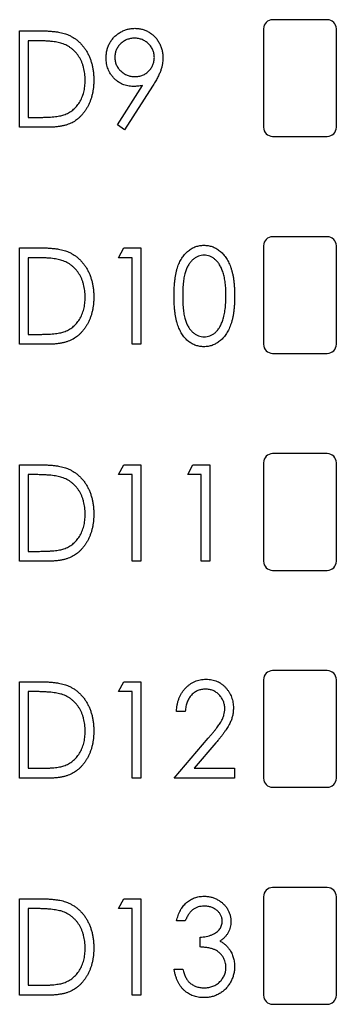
# Paper-space layout 'Sheet 2' of a CAD drawing. Header units: millimetres. Extents: x 0 to 420, y 0 to 297.
# Tile 3 of 48: x 71 to 80, y 132 to 159. Entities that reach past the tile are written whole.
import ezdxf

# ---------------------------------------------------------------- set-up
doc = ezdxf.new("R2010")
doc.units = ezdxf.units.MM

psp = doc.layouts.new('Sheet 2')

# ---------------------------------------------------------------- linework, layer by layer
at = {"color": 7, "linetype": 'Continuous', "lineweight": 25}
for p, q in [((79.865, 159.192), (78.365, 159.192)), ((71.42, 156.242), (71.42, 158.888)), ((71.42, 158.888), (71.921, 158.888)), ((78.115, 158.942), (78.115, 156.242)), ((80.115, 156.242), (80.115, 158.942)), ((71.829, 158.616), (71.658, 158.616)), ((71.658, 158.616), (71.658, 156.513)), ((74.104, 156.312), (74.795, 157.388)), ((75.068, 157.366), (74.303, 156.174)), ((71.658, 156.513), (71.937, 156.513)), ((72.189, 156.242), (71.42, 156.242)), ((74.303, 156.174), (74.104, 156.312)), ((78.365, 155.992), (79.865, 155.992)), ((79.865, 153.242), (78.365, 153.242)), ((71.42, 150.292), (71.42, 152.938)), ((71.42, 152.938), (71.921, 152.938)), ((74.134, 152.666), (74.276, 152.938)), ((74.276, 152.938), (74.744, 152.938)), ((74.744, 152.938), (74.744, 150.292)), ((78.115, 152.992), (78.115, 150.292)), ((80.115, 150.292), (80.115, 152.992)), ((71.829, 152.666), (71.658, 152.666)), ((71.658, 152.666), (71.658, 150.563)), ((74.507, 152.666), (74.134, 152.666)), ((74.507, 150.292), (74.507, 152.666)), ((71.658, 150.563), (71.937, 150.563)), ((72.189, 150.292), (71.42, 150.292)), ((74.744, 150.292), (74.507, 150.292)), ((78.365, 150.042), (79.865, 150.042)), ((79.865, 147.292), (78.365, 147.292)), ((71.42, 144.342), (71.42, 146.988)), ((71.42, 146.988), (71.921, 146.988)), ((74.134, 146.716), (74.276, 146.988)), ((74.276, 146.988), (74.744, 146.988)), ((74.744, 146.988), (74.744, 144.342)), ((76.033, 146.716), (76.175, 146.988)), ((76.175, 146.988), (76.644, 146.988)), ((76.644, 146.988), (76.644, 144.342)), ((78.115, 147.042), (78.115, 144.342)), ((80.115, 144.342), (80.115, 147.042)), ((71.829, 146.716), (71.658, 146.716)), ((71.658, 146.716), (71.658, 144.613)), ((74.507, 146.716), (74.134, 146.716)), ((74.507, 144.342), (74.507, 146.716)), ((76.407, 146.716), (76.033, 146.716)), ((76.407, 144.342), (76.407, 146.716)), ((71.658, 144.613), (71.937, 144.613)), ((72.189, 144.342), (71.42, 144.342)), ((74.744, 144.342), (74.507, 144.342)), ((76.644, 144.342), (76.407, 144.342)), ((78.365, 144.092), (79.865, 144.092)), ((79.865, 141.342), (78.365, 141.342)), ((71.42, 138.392), (71.42, 141.038)), ((71.42, 141.038), (71.921, 141.038)), ((74.134, 140.766), (74.276, 141.038)), ((74.276, 141.038), (74.744, 141.038)), ((74.744, 141.038), (74.744, 138.392)), ((78.115, 141.092), (78.115, 138.392)), ((80.115, 138.392), (80.115, 141.092)), ((71.829, 140.766), (71.658, 140.766)), ((71.658, 140.766), (71.658, 138.663)), ((74.507, 140.766), (74.134, 140.766)), ((74.507, 138.392), (74.507, 140.766)), ((75.966, 140.224), (75.728, 140.224)), ((75.66, 138.392), (76.595, 139.487)), ((76.808, 139.361), (76.213, 138.663)), ((71.658, 138.663), (71.937, 138.663)), ((76.213, 138.663), (77.322, 138.663)), ((77.322, 138.663), (77.322, 138.392)), ((72.189, 138.392), (71.42, 138.392)), ((74.744, 138.392), (74.507, 138.392)), ((77.322, 138.392), (75.66, 138.392)), ((78.365, 138.142), (79.865, 138.142)), ((79.865, 135.392), (78.365, 135.392)), ((71.42, 132.442), (71.42, 135.088)), ((71.42, 135.088), (71.921, 135.088)), ((74.134, 134.816), (74.276, 135.088)), ((74.276, 135.088), (74.744, 135.088)), ((74.744, 135.088), (74.744, 132.442)), ((78.115, 135.142), (78.115, 132.442)), ((80.115, 132.442), (80.115, 135.142)), ((71.829, 134.816), (71.658, 134.816)), ((71.658, 134.816), (71.658, 132.713)), ((74.507, 134.816), (74.134, 134.816)), ((74.507, 132.442), (74.507, 134.816)), ((75.966, 134.477), (75.728, 134.477)), ((76.373, 133.765), (76.373, 134.036)), ((75.66, 133.154), (75.898, 133.154)), ((71.658, 132.713), (71.937, 132.713)), ((72.189, 132.442), (71.42, 132.442)), ((74.744, 132.442), (74.507, 132.442)), ((78.365, 132.192), (79.865, 132.192))]:
    psp.add_line(p, q, dxfattribs=at)
for centre, start, end in [((78.365, 158.942), 90, 180), ((79.865, 158.942), 0, 90), ((78.365, 156.242), 180, 270), ((79.865, 156.242), 270, 0), ((78.365, 152.992), 90, 180), ((79.865, 152.992), 0, 90), ((78.365, 150.292), 180, 270), ((79.865, 150.292), 270, 0), ((78.365, 147.042), 90, 180), ((79.865, 147.042), 0, 90), ((78.365, 144.342), 180, 270), ((79.865, 144.342), 270, 0), ((78.365, 141.092), 90, 180), ((79.865, 141.092), 0, 90), ((78.365, 138.392), 180, 270), ((79.865, 138.392), 270, 0), ((78.365, 135.142), 90, 180), ((79.865, 135.142), 0, 90), ((78.365, 132.442), 180, 270), ((79.865, 132.442), 270, 0)]:
    psp.add_arc(centre, 0.25, start, end, dxfattribs=at)
for points, knots in [([(71.921, 158.888), (71.965, 158.887), (72.049, 158.887), (72.17, 158.883), (72.283, 158.875), (72.386, 158.865), (72.48, 158.852), (72.565, 158.836), (72.64, 158.816), (72.686, 158.8), (72.708, 158.792)], [0, 0, 0, 0, 0.164344, 0.316794, 0.458147, 0.588563, 0.707492, 0.815269, 0.912897, 1, 1, 1, 1]), ([(72.708, 158.792), (72.737, 158.781), (72.794, 158.757), (72.874, 158.714), (72.95, 158.664), (73.022, 158.61), (73.088, 158.547), (73.15, 158.479), (73.207, 158.405), (73.259, 158.325), (73.305, 158.24), (73.346, 158.15), (73.379, 158.057), (73.408, 157.96), (73.428, 157.858), (73.445, 157.753), (73.453, 157.643), (73.455, 157.569), (73.455, 157.531)], [0, 0, 0, 0, 0.059398, 0.117804, 0.175649, 0.233437, 0.291249, 0.349576, 0.409329, 0.470372, 0.532591, 0.595119, 0.658625, 0.723231, 0.789405, 0.857649, 0.927742, 1, 1, 1, 1]), ([(73.795, 158.145), (73.796, 158.182), (73.798, 158.255), (73.818, 158.361), (73.849, 158.461), (73.894, 158.555), (73.95, 158.642), (74.017, 158.721), (74.096, 158.789), (74.184, 158.849), (74.278, 158.896), (74.377, 158.931), (74.48, 158.951), (74.55, 158.954), (74.585, 158.956)], [0, 0, 0, 0, 0.087997, 0.17259, 0.255416, 0.33777, 0.419853, 0.500918, 0.583128, 0.667302, 0.751896, 0.83432, 0.916592, 1, 1, 1, 1]), ([(74.585, 158.956), (74.619, 158.954), (74.688, 158.951), (74.788, 158.931), (74.884, 158.897), (74.975, 158.851), (75.059, 158.792), (75.135, 158.723), (75.2, 158.642), (75.255, 158.552), (75.3, 158.455), (75.331, 158.354), (75.351, 158.249), (75.354, 158.178), (75.355, 158.143)], [0, 0, 0, 0, 0.08311, 0.164175, 0.244873, 0.327035, 0.409498, 0.491369, 0.573923, 0.659258, 0.744887, 0.829619, 0.913946, 1, 1, 1, 1]), ([(72.577, 158.542), (72.556, 158.548), (72.513, 158.561), (72.442, 158.575), (72.362, 158.588), (72.273, 158.599), (72.175, 158.606), (72.068, 158.612), (71.951, 158.616), (71.871, 158.616), (71.829, 158.616)], [0, 0, 0, 0, 0.084774, 0.180312, 0.28709, 0.406015, 0.536482, 0.678682, 0.833402, 1, 1, 1, 1]), ([(73.218, 157.532), (73.217, 157.563), (73.217, 157.624), (73.208, 157.713), (73.195, 157.799), (73.177, 157.881), (73.153, 157.96), (73.124, 158.036), (73.089, 158.108), (73.049, 158.176), (73.005, 158.24), (72.957, 158.3), (72.903, 158.353), (72.847, 158.402), (72.785, 158.445), (72.72, 158.484), (72.65, 158.516), (72.601, 158.533), (72.577, 158.542)], [0, 0, 0, 0, 0.072235, 0.141829, 0.209054, 0.274618, 0.338839, 0.40167, 0.463864, 0.525432, 0.586208, 0.645431, 0.704074, 0.762298, 0.820336, 0.879142, 0.938766, 1, 1, 1, 1]), ([(74.574, 158.684), (74.555, 158.684), (74.519, 158.682), (74.466, 158.676), (74.415, 158.663), (74.366, 158.646), (74.318, 158.625), (74.273, 158.598), (74.23, 158.566), (74.19, 158.531), (74.153, 158.492), (74.121, 158.45), (74.094, 158.406), (74.071, 158.361), (74.053, 158.313), (74.041, 158.263), (74.034, 158.211), (74.033, 158.176), (74.032, 158.158)], [0, 0, 0, 0, 0.065749, 0.129427, 0.191764, 0.253273, 0.315151, 0.37688, 0.44016, 0.505029, 0.569352, 0.632379, 0.693358, 0.753228, 0.81376, 0.874256, 0.936143, 1, 1, 1, 1]), ([(75.118, 158.158), (75.117, 158.176), (75.116, 158.211), (75.108, 158.263), (75.096, 158.313), (75.079, 158.361), (75.056, 158.406), (75.028, 158.45), (74.996, 158.492), (74.959, 158.531), (74.919, 158.566), (74.876, 158.598), (74.831, 158.624), (74.783, 158.646), (74.734, 158.663), (74.683, 158.676), (74.629, 158.682), (74.592, 158.684), (74.574, 158.684)], [0, 0, 0, 0, 0.063715, 0.125465, 0.185827, 0.246225, 0.305962, 0.36714, 0.430027, 0.494208, 0.558933, 0.621564, 0.683699, 0.745439, 0.807407, 0.869606, 0.933768, 1, 1, 1, 1]), ([(74.537, 157.361), (74.511, 157.362), (74.461, 157.363), (74.388, 157.374), (74.317, 157.392), (74.249, 157.417), (74.185, 157.449), (74.123, 157.488), (74.065, 157.534), (74.009, 157.587), (73.959, 157.645), (73.915, 157.706), (73.878, 157.771), (73.848, 157.84), (73.823, 157.912), (73.807, 157.987), (73.796, 158.065), (73.795, 158.118), (73.795, 158.145)], [0, 0, 0, 0, 0.063088, 0.124533, 0.184917, 0.244589, 0.304103, 0.364497, 0.426297, 0.490191, 0.554237, 0.61709, 0.679069, 0.741215, 0.803503, 0.867214, 0.932529, 1, 1, 1, 1]), ([(74.032, 158.158), (74.033, 158.141), (74.034, 158.105), (74.041, 158.054), (74.054, 158.004), (74.072, 157.956), (74.095, 157.91), (74.123, 157.866), (74.156, 157.825), (74.194, 157.786), (74.235, 157.75), (74.279, 157.719), (74.325, 157.691), (74.373, 157.671), (74.423, 157.653), (74.475, 157.641), (74.53, 157.634), (74.567, 157.633), (74.585, 157.633)], [0, 0, 0, 0, 0.06315, 0.124352, 0.184331, 0.244411, 0.304455, 0.36509, 0.427313, 0.492238, 0.556859, 0.620451, 0.682573, 0.744649, 0.806658, 0.86952, 0.933732, 1, 1, 1, 1]), ([(74.585, 157.633), (74.604, 157.633), (74.641, 157.634), (74.696, 157.641), (74.747, 157.653), (74.796, 157.671), (74.844, 157.692), (74.888, 157.718), (74.929, 157.75), (74.968, 157.786), (75.003, 157.825), (75.033, 157.867), (75.059, 157.91), (75.081, 157.956), (75.097, 158.004), (75.109, 158.054), (75.117, 158.105), (75.117, 158.141), (75.118, 158.158)], [0, 0, 0, 0, 0.067987, 0.13325, 0.196522, 0.258346, 0.319699, 0.381199, 0.443273, 0.506593, 0.570424, 0.63174, 0.69237, 0.752569, 0.812986, 0.873642, 0.935845, 1, 1, 1, 1]), ([(75.355, 158.143), (75.354, 158.115), (75.353, 158.058), (75.34, 157.973), (75.321, 157.886), (75.293, 157.795), (75.254, 157.699), (75.204, 157.596), (75.142, 157.483), (75.094, 157.406), (75.068, 157.366)], [0, 0, 0, 0, 0.099181, 0.201108, 0.307825, 0.418813, 0.539756, 0.676373, 0.829742, 1, 1, 1, 1]), ([(73.455, 157.531), (73.455, 157.499), (73.454, 157.434), (73.447, 157.339), (73.434, 157.247), (73.417, 157.158), (73.395, 157.072), (73.369, 156.989), (73.336, 156.909), (73.3, 156.832), (73.259, 156.759), (73.215, 156.691), (73.169, 156.627), (73.119, 156.569), (73.067, 156.515), (73.011, 156.467), (72.953, 156.424), (72.891, 156.384), (72.825, 156.35), (72.752, 156.321), (72.673, 156.297), (72.589, 156.277), (72.498, 156.261), (72.4, 156.25), (72.297, 156.243), (72.225, 156.242), (72.189, 156.242)], [0, 0, 0, 0, 0.047591, 0.093744, 0.138658, 0.182637, 0.225674, 0.268046, 0.309925, 0.35122, 0.391858, 0.430949, 0.469216, 0.506063, 0.542432, 0.578163, 0.613445, 0.648473, 0.684358, 0.722083, 0.761938, 0.803977, 0.848876, 0.896245, 0.946758, 1, 1, 1, 1]), ([(72.633, 156.581), (72.655, 156.589), (72.699, 156.606), (72.762, 156.637), (72.821, 156.673), (72.877, 156.713), (72.929, 156.759), (72.977, 156.81), (73.022, 156.865), (73.063, 156.924), (73.099, 156.988), (73.131, 157.056), (73.158, 157.127), (73.18, 157.201), (73.197, 157.279), (73.209, 157.36), (73.216, 157.445), (73.217, 157.503), (73.218, 157.532)], [0, 0, 0, 0, 0.059658, 0.118319, 0.176002, 0.23344, 0.290884, 0.349178, 0.408074, 0.468667, 0.53039, 0.592632, 0.655752, 0.720395, 0.787156, 0.855716, 0.926408, 1, 1, 1, 1]), ([(74.795, 157.388), (74.751, 157.38), (74.666, 157.365), (74.579, 157.363), (74.537, 157.361)], [0, 0, 0, 0, 0.511622, 1, 1, 1, 1]), ([(71.937, 156.513), (71.977, 156.513), (72.054, 156.514), (72.166, 156.517), (72.267, 156.522), (72.359, 156.529), (72.441, 156.539), (72.514, 156.55), (72.577, 156.563), (72.615, 156.575), (72.633, 156.581)], [0, 0, 0, 0, 0.172244, 0.3301934, 0.475432, 0.6065481, 0.7244263, 0.8291286, 0.9204072, 1, 1, 1, 1]), ([(71.921, 152.938), (71.965, 152.937), (72.049, 152.937), (72.17, 152.933), (72.283, 152.925), (72.386, 152.915), (72.48, 152.902), (72.565, 152.886), (72.64, 152.866), (72.686, 152.85), (72.708, 152.842)], [0, 0, 0, 0, 0.164344, 0.316794, 0.458147, 0.588563, 0.707492, 0.815269, 0.912897, 1, 1, 1, 1]), ([(72.708, 152.842), (72.737, 152.831), (72.794, 152.807), (72.874, 152.764), (72.95, 152.714), (73.022, 152.66), (73.088, 152.597), (73.15, 152.529), (73.207, 152.455), (73.259, 152.375), (73.305, 152.29), (73.346, 152.2), (73.379, 152.107), (73.408, 152.01), (73.428, 151.908), (73.445, 151.803), (73.453, 151.693), (73.455, 151.619), (73.455, 151.581)], [0, 0, 0, 0, 0.0593984, 0.1178042, 0.175649, 0.2334372, 0.2912492, 0.3495762, 0.4093288, 0.4703723, 0.5325912, 0.5951189, 0.6586247, 0.723231, 0.789405, 0.8576492, 0.9277421, 1, 1, 1, 1]), ([(75.66, 151.614), (75.661, 151.656), (75.661, 151.739), (75.666, 151.859), (75.673, 151.971), (75.686, 152.076), (75.699, 152.174), (75.718, 152.264), (75.738, 152.347), (75.762, 152.423), (75.79, 152.493), (75.82, 152.558), (75.852, 152.619), (75.887, 152.676), (75.925, 152.728), (75.965, 152.776), (76.01, 152.819), (76.055, 152.858), (76.103, 152.892), (76.152, 152.923), (76.203, 152.949), (76.256, 152.969), (76.309, 152.986), (76.364, 152.997), (76.421, 153.004), (76.459, 153.005), (76.478, 153.006)], [0, 0, 0, 0, 0.070424, 0.136787, 0.199438, 0.25789, 0.312455, 0.363323, 0.410503, 0.454299, 0.495546, 0.535322, 0.573258, 0.610145, 0.645825, 0.680387, 0.714206, 0.747495, 0.780307, 0.812311, 0.843541, 0.874761, 0.90576, 0.936663, 0.967997, 1, 1, 1, 1]), ([(76.478, 153.006), (76.498, 153.005), (76.536, 153.004), (76.593, 152.997), (76.65, 152.986), (76.704, 152.969), (76.757, 152.949), (76.809, 152.923), (76.859, 152.892), (76.908, 152.858), (76.955, 152.818), (76.999, 152.774), (77.04, 152.725), (77.08, 152.671), (77.117, 152.613), (77.151, 152.55), (77.183, 152.483), (77.212, 152.41), (77.238, 152.333), (77.26, 152.249), (77.28, 152.159), (77.295, 152.062), (77.307, 151.959), (77.316, 151.849), (77.322, 151.734), (77.322, 151.654), (77.322, 151.614)], [0, 0, 0, 0, 0.0320882, 0.0637994, 0.0950735, 0.1264303, 0.1577207, 0.1892707, 0.2213178, 0.254325, 0.2878433, 0.3224739, 0.3576353, 0.3939009, 0.4319102, 0.4710432, 0.5119898, 0.5547556, 0.5996504, 0.6473855, 0.6981038, 0.7518294, 0.80878, 0.8693274, 0.9329451, 1, 1, 1, 1]), ([(72.577, 152.592), (72.556, 152.598), (72.513, 152.611), (72.442, 152.625), (72.362, 152.638), (72.273, 152.649), (72.175, 152.656), (72.068, 152.662), (71.951, 152.666), (71.871, 152.666), (71.829, 152.666)], [0, 0, 0, 0, 0.084774, 0.180312, 0.28709, 0.406015, 0.536482, 0.678682, 0.833402, 1, 1, 1, 1]), ([(73.218, 151.582), (73.217, 151.613), (73.217, 151.674), (73.208, 151.763), (73.195, 151.849), (73.177, 151.931), (73.153, 152.01), (73.124, 152.086), (73.089, 152.158), (73.049, 152.226), (73.005, 152.29), (72.957, 152.35), (72.903, 152.403), (72.847, 152.452), (72.785, 152.495), (72.72, 152.534), (72.65, 152.566), (72.601, 152.583), (72.577, 152.592)], [0, 0, 0, 0, 0.072235, 0.141829, 0.209054, 0.274618, 0.338839, 0.40167, 0.463864, 0.525432, 0.586208, 0.645431, 0.704074, 0.762298, 0.820336, 0.879142, 0.938766, 1, 1, 1, 1]), ([(76.485, 152.734), (76.459, 152.733), (76.406, 152.73), (76.328, 152.708), (76.254, 152.67), (76.195, 152.628), (76.15, 152.589), (76.118, 152.555), (76.088, 152.517), (76.061, 152.476), (76.035, 152.432), (76.011, 152.384), (75.99, 152.333), (75.97, 152.278), (75.953, 152.218), (75.938, 152.151), (75.925, 152.078), (75.916, 151.999), (75.907, 151.912), (75.902, 151.819), (75.898, 151.719), (75.898, 151.65), (75.898, 151.615)], [0, 0, 0, 0, 0.056424, 0.112772, 0.17128, 0.233517, 0.26583, 0.299164, 0.333257, 0.368288, 0.404627, 0.442565, 0.481775, 0.523039, 0.566955, 0.615251, 0.66769, 0.72507, 0.78682, 0.852908, 0.924214, 1, 1, 1, 1]), ([(77.085, 151.615), (77.085, 151.647), (77.084, 151.709), (77.081, 151.8), (77.074, 151.886), (77.065, 151.969), (77.054, 152.047), (77.041, 152.12), (77.024, 152.189), (77.006, 152.254), (76.985, 152.314), (76.962, 152.37), (76.937, 152.422), (76.911, 152.47), (76.882, 152.514), (76.851, 152.553), (76.819, 152.588), (76.773, 152.628), (76.714, 152.67), (76.641, 152.708), (76.564, 152.73), (76.511, 152.733), (76.485, 152.734)], [0, 0, 0, 0, 0.067912, 0.132856, 0.194517, 0.253343, 0.309365, 0.362343, 0.412763, 0.460646, 0.506225, 0.549031, 0.590035, 0.628877, 0.665919, 0.70139, 0.735296, 0.768161, 0.830439, 0.888647, 0.944666, 1, 1, 1, 1]), ([(73.455, 151.581), (73.455, 151.549), (73.454, 151.484), (73.447, 151.389), (73.434, 151.297), (73.417, 151.208), (73.395, 151.122), (73.369, 151.039), (73.336, 150.959), (73.3, 150.882), (73.259, 150.809), (73.215, 150.741), (73.169, 150.677), (73.119, 150.619), (73.067, 150.565), (73.011, 150.517), (72.953, 150.474), (72.891, 150.434), (72.825, 150.4), (72.752, 150.371), (72.673, 150.347), (72.589, 150.327), (72.498, 150.311), (72.4, 150.3), (72.297, 150.293), (72.225, 150.292), (72.189, 150.292)], [0, 0, 0, 0, 0.047591, 0.093744, 0.138658, 0.182637, 0.225674, 0.268046, 0.309925, 0.35122, 0.391858, 0.430949, 0.469216, 0.506063, 0.542432, 0.578163, 0.613445, 0.648473, 0.684358, 0.722083, 0.761938, 0.803977, 0.848876, 0.896245, 0.946758, 1, 1, 1, 1]), ([(72.633, 150.631), (72.655, 150.639), (72.699, 150.656), (72.762, 150.687), (72.821, 150.723), (72.877, 150.763), (72.929, 150.809), (72.977, 150.86), (73.022, 150.915), (73.063, 150.974), (73.099, 151.038), (73.131, 151.106), (73.158, 151.177), (73.18, 151.251), (73.197, 151.329), (73.209, 151.41), (73.216, 151.495), (73.217, 151.553), (73.218, 151.582)], [0, 0, 0, 0, 0.059658, 0.118319, 0.176002, 0.23344, 0.290884, 0.349178, 0.408074, 0.468667, 0.53039, 0.592632, 0.655752, 0.720395, 0.787156, 0.855716, 0.926408, 1, 1, 1, 1]), ([(76.478, 150.224), (76.459, 150.224), (76.421, 150.225), (76.364, 150.232), (76.309, 150.244), (76.256, 150.26), (76.204, 150.28), (76.154, 150.306), (76.105, 150.336), (76.057, 150.369), (76.011, 150.408), (75.968, 150.451), (75.928, 150.499), (75.891, 150.552), (75.855, 150.608), (75.822, 150.669), (75.792, 150.735), (75.764, 150.805), (75.74, 150.882), (75.718, 150.965), (75.7, 151.056), (75.686, 151.154), (75.674, 151.258), (75.666, 151.371), (75.661, 151.49), (75.661, 151.572), (75.66, 151.614)], [0, 0, 0, 0, 0.032048, 0.063426, 0.094371, 0.125047, 0.15593, 0.187203, 0.218848, 0.251296, 0.28444, 0.318097, 0.352707, 0.388502, 0.425347, 0.463734, 0.503832, 0.545517, 0.589653, 0.637329, 0.688555, 0.743196, 0.801438, 0.863904, 0.930066, 1, 1, 1, 1]), ([(75.898, 151.615), (75.898, 151.579), (75.898, 151.511), (75.902, 151.411), (75.907, 151.318), (75.915, 151.232), (75.926, 151.152), (75.937, 151.079), (75.952, 151.013), (75.969, 150.953), (75.988, 150.898), (76.011, 150.847), (76.033, 150.799), (76.06, 150.755), (76.087, 150.714), (76.117, 150.676), (76.15, 150.642), (76.195, 150.602), (76.254, 150.56), (76.329, 150.523), (76.407, 150.5), (76.459, 150.497), (76.485, 150.495)], [0, 0, 0, 0, 0.075418, 0.146357, 0.212828, 0.274175, 0.331237, 0.38399, 0.432292, 0.476214, 0.517357, 0.556719, 0.594494, 0.630838, 0.665873, 0.700205, 0.733543, 0.766392, 0.829163, 0.88785, 0.943944, 1, 1, 1, 1]), ([(77.322, 151.614), (77.322, 151.573), (77.322, 151.494), (77.316, 151.379), (77.308, 151.27), (77.296, 151.168), (77.281, 151.072), (77.261, 150.982), (77.24, 150.898), (77.213, 150.821), (77.185, 150.749), (77.153, 150.682), (77.119, 150.619), (77.082, 150.561), (77.043, 150.507), (77.001, 150.458), (76.957, 150.413), (76.909, 150.374), (76.86, 150.339), (76.81, 150.308), (76.758, 150.282), (76.705, 150.261), (76.65, 150.244), (76.594, 150.233), (76.536, 150.225), (76.498, 150.224), (76.478, 150.224)], [0, 0, 0, 0, 0.066834, 0.130227, 0.190524, 0.247245, 0.300739, 0.351164, 0.398874, 0.44354, 0.485971, 0.526572, 0.565887, 0.60378, 0.640319, 0.675707, 0.710374, 0.744339, 0.777619, 0.810101, 0.841684, 0.873114, 0.904504, 0.936097, 0.967878, 1, 1, 1, 1]), ([(76.995, 150.95), (77.003, 150.973), (77.018, 151.021), (77.035, 151.096), (77.051, 151.174), (77.063, 151.255), (77.073, 151.34), (77.08, 151.428), (77.084, 151.52), (77.085, 151.583), (77.085, 151.615)], [0, 0, 0, 0, 0.109996, 0.223317, 0.341172, 0.462989, 0.589634, 0.721389, 0.858397, 1, 1, 1, 1]), ([(76.485, 150.495), (76.512, 150.497), (76.565, 150.499), (76.642, 150.523), (76.717, 150.557), (76.775, 150.599), (76.819, 150.639), (76.851, 150.673), (76.88, 150.71), (76.908, 150.751), (76.933, 150.796), (76.956, 150.844), (76.977, 150.895), (76.989, 150.931), (76.995, 150.95)], [0, 0, 0, 0, 0.108235, 0.215888, 0.32724, 0.445099, 0.507119, 0.56958, 0.635018, 0.702257, 0.771282, 0.844429, 0.920358, 1, 1, 1, 1]), ([(71.937, 150.563), (71.977, 150.563), (72.054, 150.564), (72.166, 150.567), (72.267, 150.572), (72.359, 150.579), (72.441, 150.589), (72.514, 150.6), (72.577, 150.613), (72.615, 150.625), (72.633, 150.631)], [0, 0, 0, 0, 0.172244, 0.3301934, 0.475432, 0.6065481, 0.7244263, 0.8291286, 0.9204072, 1, 1, 1, 1]), ([(71.921, 146.988), (71.965, 146.987), (72.049, 146.987), (72.17, 146.983), (72.283, 146.975), (72.386, 146.965), (72.48, 146.952), (72.565, 146.936), (72.64, 146.916), (72.686, 146.9), (72.708, 146.892)], [0, 0, 0, 0, 0.164344, 0.316794, 0.458147, 0.588563, 0.707492, 0.815269, 0.912897, 1, 1, 1, 1]), ([(72.708, 146.892), (72.737, 146.881), (72.794, 146.857), (72.874, 146.814), (72.95, 146.764), (73.022, 146.71), (73.088, 146.647), (73.15, 146.579), (73.207, 146.505), (73.259, 146.425), (73.305, 146.34), (73.346, 146.25), (73.379, 146.157), (73.408, 146.06), (73.428, 145.958), (73.445, 145.853), (73.453, 145.743), (73.455, 145.669), (73.455, 145.631)], [0, 0, 0, 0, 0.0593984, 0.1178042, 0.175649, 0.2334372, 0.2912492, 0.3495762, 0.4093288, 0.4703723, 0.5325912, 0.5951189, 0.6586247, 0.723231, 0.789405, 0.8576492, 0.9277421, 1, 1, 1, 1]), ([(72.577, 146.642), (72.556, 146.648), (72.513, 146.661), (72.442, 146.675), (72.362, 146.688), (72.273, 146.699), (72.175, 146.706), (72.068, 146.712), (71.951, 146.716), (71.871, 146.716), (71.829, 146.716)], [0, 0, 0, 0, 0.084774, 0.180312, 0.28709, 0.406015, 0.536482, 0.678682, 0.833402, 1, 1, 1, 1]), ([(73.218, 145.632), (73.217, 145.663), (73.217, 145.724), (73.208, 145.813), (73.195, 145.899), (73.177, 145.981), (73.153, 146.06), (73.124, 146.136), (73.089, 146.208), (73.049, 146.276), (73.005, 146.34), (72.957, 146.4), (72.903, 146.453), (72.847, 146.502), (72.785, 146.545), (72.72, 146.584), (72.65, 146.616), (72.601, 146.633), (72.577, 146.642)], [0, 0, 0, 0, 0.072235, 0.141829, 0.209054, 0.274618, 0.338839, 0.40167, 0.463864, 0.525432, 0.586208, 0.645431, 0.704074, 0.762298, 0.820336, 0.879142, 0.938766, 1, 1, 1, 1]), ([(73.455, 145.631), (73.455, 145.599), (73.454, 145.534), (73.447, 145.439), (73.434, 145.347), (73.417, 145.258), (73.395, 145.172), (73.369, 145.089), (73.336, 145.009), (73.3, 144.932), (73.259, 144.859), (73.215, 144.791), (73.169, 144.727), (73.119, 144.669), (73.067, 144.615), (73.011, 144.567), (72.953, 144.524), (72.891, 144.484), (72.825, 144.45), (72.752, 144.421), (72.673, 144.397), (72.589, 144.377), (72.498, 144.361), (72.4, 144.35), (72.297, 144.343), (72.225, 144.342), (72.189, 144.342)], [0, 0, 0, 0, 0.047591, 0.093744, 0.138658, 0.182637, 0.225674, 0.268046, 0.309925, 0.35122, 0.391858, 0.430949, 0.469216, 0.506063, 0.542432, 0.578163, 0.613445, 0.648473, 0.684358, 0.722083, 0.761938, 0.803977, 0.848876, 0.896245, 0.946758, 1, 1, 1, 1]), ([(72.633, 144.681), (72.655, 144.689), (72.699, 144.706), (72.762, 144.737), (72.821, 144.773), (72.877, 144.813), (72.929, 144.859), (72.977, 144.91), (73.022, 144.965), (73.063, 145.024), (73.099, 145.088), (73.131, 145.156), (73.158, 145.227), (73.18, 145.301), (73.197, 145.379), (73.209, 145.46), (73.216, 145.545), (73.217, 145.603), (73.218, 145.632)], [0, 0, 0, 0, 0.059658, 0.118319, 0.176002, 0.23344, 0.290884, 0.349178, 0.408074, 0.468667, 0.53039, 0.592632, 0.655752, 0.720395, 0.787156, 0.855716, 0.926408, 1, 1, 1, 1]), ([(71.937, 144.613), (71.977, 144.613), (72.054, 144.614), (72.166, 144.617), (72.267, 144.622), (72.359, 144.629), (72.441, 144.639), (72.514, 144.65), (72.577, 144.663), (72.615, 144.675), (72.633, 144.681)], [0, 0, 0, 0, 0.172244, 0.3301934, 0.475432, 0.6065481, 0.7244263, 0.8291286, 0.9204072, 1, 1, 1, 1]), ([(71.921, 141.038), (71.965, 141.037), (72.049, 141.037), (72.17, 141.033), (72.283, 141.025), (72.386, 141.015), (72.48, 141.002), (72.565, 140.986), (72.64, 140.966), (72.686, 140.95), (72.708, 140.942)], [0, 0, 0, 0, 0.1643442, 0.3167935, 0.4581469, 0.5885633, 0.7074923, 0.8152688, 0.9128975, 1, 1, 1, 1]), ([(72.708, 140.942), (72.737, 140.931), (72.794, 140.907), (72.874, 140.864), (72.95, 140.814), (73.022, 140.76), (73.088, 140.697), (73.15, 140.629), (73.207, 140.555), (73.259, 140.475), (73.305, 140.39), (73.346, 140.3), (73.379, 140.207), (73.408, 140.11), (73.428, 140.008), (73.445, 139.903), (73.453, 139.793), (73.455, 139.719), (73.455, 139.681)], [0, 0, 0, 0, 0.059398, 0.117804, 0.175649, 0.233437, 0.291249, 0.349576, 0.409329, 0.470372, 0.532591, 0.595119, 0.658625, 0.723231, 0.789405, 0.857649, 0.927742, 1, 1, 1, 1]), ([(75.728, 140.224), (75.729, 140.255), (75.732, 140.317), (75.746, 140.407), (75.765, 140.493), (75.792, 140.575), (75.825, 140.652), (75.866, 140.725), (75.914, 140.794), (75.968, 140.858), (76.026, 140.916), (76.089, 140.967), (76.156, 141.01), (76.226, 141.045), (76.299, 141.072), (76.375, 141.092), (76.456, 141.104), (76.51, 141.105), (76.538, 141.106)], [0, 0, 0, 0, 0.0708942, 0.1392001, 0.2048698, 0.2692344, 0.3320809, 0.394901, 0.457202, 0.5201126, 0.5825175, 0.6427381, 0.7017339, 0.7600454, 0.8181574, 0.8772602, 0.9375267, 1, 1, 1, 1]), ([(76.538, 141.106), (76.565, 141.105), (76.619, 141.104), (76.697, 141.092), (76.772, 141.074), (76.842, 141.048), (76.908, 141.015), (76.97, 140.974), (77.028, 140.926), (77.082, 140.871), (77.13, 140.811), (77.173, 140.748), (77.208, 140.683), (77.238, 140.614), (77.261, 140.543), (77.277, 140.469), (77.287, 140.393), (77.288, 140.341), (77.288, 140.315)], [0, 0, 0, 0, 0.067106, 0.131744, 0.194458, 0.255749, 0.316097, 0.376704, 0.438236, 0.501646, 0.565077, 0.627495, 0.688465, 0.749509, 0.810355, 0.872348, 0.935088, 1, 1, 1, 1]), ([(72.577, 140.692), (72.556, 140.698), (72.513, 140.711), (72.442, 140.725), (72.362, 140.738), (72.273, 140.749), (72.175, 140.756), (72.068, 140.762), (71.951, 140.766), (71.871, 140.766), (71.829, 140.766)], [0, 0, 0, 0, 0.084774, 0.180312, 0.28709, 0.406015, 0.536482, 0.678682, 0.833402, 1, 1, 1, 1]), ([(73.218, 139.682), (73.217, 139.713), (73.217, 139.774), (73.208, 139.863), (73.195, 139.949), (73.177, 140.031), (73.153, 140.11), (73.124, 140.186), (73.089, 140.258), (73.049, 140.326), (73.005, 140.39), (72.957, 140.45), (72.903, 140.503), (72.847, 140.552), (72.785, 140.595), (72.72, 140.634), (72.65, 140.666), (72.601, 140.683), (72.577, 140.692)], [0, 0, 0, 0, 0.072235, 0.141829, 0.209054, 0.274618, 0.338839, 0.40167, 0.463864, 0.525432, 0.586208, 0.645431, 0.704074, 0.762298, 0.820336, 0.879142, 0.938766, 1, 1, 1, 1]), ([(76.526, 140.834), (76.507, 140.834), (76.47, 140.833), (76.416, 140.825), (76.364, 140.812), (76.314, 140.795), (76.267, 140.773), (76.222, 140.745), (76.179, 140.712), (76.14, 140.674), (76.103, 140.632), (76.071, 140.586), (76.043, 140.535), (76.019, 140.481), (75.999, 140.422), (75.984, 140.36), (75.972, 140.293), (75.968, 140.247), (75.966, 140.224)], [0, 0, 0, 0, 0.061535, 0.120681, 0.178642, 0.235332, 0.291867, 0.34862, 0.406764, 0.466093, 0.52635, 0.587062, 0.649555, 0.7136, 0.780456, 0.850261, 0.923173, 1, 1, 1, 1]), ([(77.051, 140.298), (77.051, 140.316), (77.05, 140.351), (77.042, 140.403), (77.031, 140.454), (77.013, 140.502), (76.993, 140.549), (76.966, 140.593), (76.935, 140.636), (76.9, 140.676), (76.861, 140.713), (76.819, 140.746), (76.776, 140.773), (76.73, 140.795), (76.682, 140.813), (76.632, 140.825), (76.58, 140.833), (76.544, 140.834), (76.526, 140.834)], [0, 0, 0, 0, 0.064826, 0.127694, 0.189002, 0.250262, 0.311649, 0.372859, 0.435986, 0.500806, 0.565495, 0.628378, 0.689165, 0.749946, 0.810822, 0.872278, 0.935146, 1, 1, 1, 1]), ([(76.595, 139.487), (76.618, 139.513), (76.661, 139.563), (76.724, 139.636), (76.779, 139.704), (76.829, 139.767), (76.871, 139.824), (76.909, 139.876), (76.94, 139.923), (76.972, 139.979), (77.004, 140.046), (77.031, 140.128), (77.048, 140.212), (77.05, 140.269), (77.051, 140.298)], [0, 0, 0, 0, 0.1089127, 0.2096152, 0.3017648, 0.3853909, 0.4609786, 0.528012, 0.5871407, 0.6380236, 0.7303949, 0.8206903, 0.9096583, 1, 1, 1, 1]), ([(77.288, 140.315), (77.287, 140.278), (77.285, 140.205), (77.266, 140.097), (77.234, 139.993), (77.199, 139.908), (77.162, 139.84), (77.129, 139.784), (77.089, 139.724), (77.045, 139.66), (76.993, 139.592), (76.937, 139.518), (76.875, 139.441), (76.831, 139.388), (76.808, 139.361)], [0, 0, 0, 0, 0.10151, 0.200837, 0.299625, 0.399332, 0.452699, 0.511826, 0.577323, 0.649147, 0.727119, 0.811496, 0.9029, 1, 1, 1, 1]), ([(73.455, 139.681), (73.455, 139.649), (73.454, 139.584), (73.447, 139.489), (73.434, 139.397), (73.417, 139.308), (73.395, 139.222), (73.369, 139.139), (73.336, 139.059), (73.3, 138.982), (73.259, 138.909), (73.215, 138.841), (73.169, 138.777), (73.119, 138.719), (73.067, 138.665), (73.011, 138.617), (72.953, 138.574), (72.891, 138.534), (72.825, 138.5), (72.752, 138.471), (72.673, 138.447), (72.589, 138.427), (72.498, 138.411), (72.4, 138.4), (72.297, 138.393), (72.225, 138.392), (72.189, 138.392)], [0, 0, 0, 0, 0.047591, 0.093744, 0.138658, 0.182637, 0.225674, 0.268046, 0.309925, 0.35122, 0.391858, 0.430949, 0.469216, 0.506063, 0.542432, 0.578163, 0.613445, 0.648473, 0.684358, 0.722083, 0.761938, 0.803977, 0.848876, 0.896245, 0.946758, 1, 1, 1, 1]), ([(72.633, 138.731), (72.655, 138.739), (72.699, 138.756), (72.762, 138.787), (72.821, 138.823), (72.877, 138.863), (72.929, 138.909), (72.977, 138.96), (73.022, 139.015), (73.063, 139.074), (73.099, 139.138), (73.131, 139.206), (73.158, 139.277), (73.18, 139.351), (73.197, 139.429), (73.209, 139.51), (73.216, 139.595), (73.217, 139.653), (73.218, 139.682)], [0, 0, 0, 0, 0.059658, 0.118319, 0.176002, 0.23344, 0.290884, 0.349178, 0.408074, 0.468667, 0.53039, 0.592632, 0.655752, 0.720395, 0.787156, 0.855716, 0.926408, 1, 1, 1, 1]), ([(71.937, 138.663), (71.977, 138.663), (72.054, 138.664), (72.166, 138.667), (72.267, 138.672), (72.359, 138.679), (72.441, 138.689), (72.514, 138.7), (72.577, 138.713), (72.615, 138.725), (72.633, 138.731)], [0, 0, 0, 0, 0.172244, 0.3301934, 0.475432, 0.6065481, 0.7244263, 0.8291286, 0.9204072, 1, 1, 1, 1]), ([(71.921, 135.088), (71.965, 135.087), (72.049, 135.087), (72.17, 135.083), (72.283, 135.075), (72.386, 135.065), (72.48, 135.052), (72.565, 135.036), (72.64, 135.016), (72.686, 135), (72.708, 134.992)], [0, 0, 0, 0, 0.164344, 0.316794, 0.458147, 0.588563, 0.707492, 0.815269, 0.912897, 1, 1, 1, 1]), ([(75.728, 134.477), (75.734, 134.504), (75.747, 134.556), (75.771, 134.63), (75.799, 134.7), (75.831, 134.766), (75.867, 134.827), (75.908, 134.882), (75.952, 134.934), (76.001, 134.98), (76.053, 135.021), (76.107, 135.057), (76.164, 135.087), (76.223, 135.113), (76.285, 135.132), (76.348, 135.145), (76.414, 135.154), (76.459, 135.155), (76.481, 135.156)], [0, 0, 0, 0, 0.074282, 0.144875, 0.213158, 0.279066, 0.342788, 0.405011, 0.466609, 0.527393, 0.58752, 0.646103, 0.704302, 0.762167, 0.820014, 0.878488, 0.938507, 1, 1, 1, 1]), ([(76.481, 135.156), (76.514, 135.155), (76.58, 135.152), (76.676, 135.134), (76.768, 135.104), (76.857, 135.062), (76.939, 135.011), (77.012, 134.952), (77.074, 134.882), (77.127, 134.806), (77.169, 134.725), (77.198, 134.641), (77.217, 134.555), (77.22, 134.497), (77.221, 134.468)], [0, 0, 0, 0, 0.088152, 0.174818, 0.261298, 0.348501, 0.435009, 0.519029, 0.601423, 0.684099, 0.765985, 0.844847, 0.922235, 1, 1, 1, 1]), ([(72.577, 134.742), (72.556, 134.748), (72.513, 134.761), (72.442, 134.775), (72.362, 134.788), (72.273, 134.799), (72.175, 134.806), (72.068, 134.812), (71.951, 134.816), (71.871, 134.816), (71.829, 134.816)], [0, 0, 0, 0, 0.084774, 0.180312, 0.28709, 0.406015, 0.536482, 0.678682, 0.833402, 1, 1, 1, 1]), ([(73.218, 133.732), (73.217, 133.763), (73.217, 133.824), (73.208, 133.913), (73.195, 133.999), (73.177, 134.081), (73.153, 134.16), (73.124, 134.236), (73.089, 134.308), (73.049, 134.376), (73.005, 134.44), (72.957, 134.5), (72.903, 134.553), (72.847, 134.602), (72.785, 134.645), (72.72, 134.684), (72.65, 134.716), (72.601, 134.733), (72.577, 134.742)], [0, 0, 0, 0, 0.072235, 0.141829, 0.209054, 0.274618, 0.338839, 0.40167, 0.463864, 0.525432, 0.586208, 0.645431, 0.704074, 0.762298, 0.820336, 0.879142, 0.938766, 1, 1, 1, 1]), ([(72.708, 134.992), (72.737, 134.981), (72.794, 134.957), (72.874, 134.914), (72.95, 134.864), (73.022, 134.81), (73.088, 134.747), (73.15, 134.679), (73.207, 134.605), (73.259, 134.525), (73.305, 134.44), (73.346, 134.35), (73.379, 134.257), (73.408, 134.16), (73.428, 134.058), (73.445, 133.953), (73.453, 133.843), (73.455, 133.769), (73.455, 133.731)], [0, 0, 0, 0, 0.059398, 0.117804, 0.175649, 0.233437, 0.291249, 0.349576, 0.409329, 0.470372, 0.532591, 0.595119, 0.658625, 0.723231, 0.789405, 0.857649, 0.927742, 1, 1, 1, 1]), ([(76.484, 134.884), (76.456, 134.883), (76.401, 134.881), (76.321, 134.863), (76.247, 134.834), (76.191, 134.8), (76.149, 134.766), (76.12, 134.737), (76.09, 134.704), (76.063, 134.666), (76.037, 134.624), (76.011, 134.579), (75.987, 134.53), (75.973, 134.495), (75.966, 134.477)], [0, 0, 0, 0, 0.1200323, 0.2335209, 0.3444308, 0.4549486, 0.511874, 0.5706202, 0.6326501, 0.6985166, 0.7674581, 0.8405178, 0.9178424, 1, 1, 1, 1]), ([(76.983, 134.469), (76.983, 134.483), (76.982, 134.51), (76.975, 134.551), (76.964, 134.589), (76.948, 134.627), (76.928, 134.663), (76.904, 134.697), (76.875, 134.731), (76.842, 134.761), (76.806, 134.79), (76.767, 134.815), (76.726, 134.837), (76.682, 134.854), (76.636, 134.867), (76.587, 134.877), (76.537, 134.883), (76.502, 134.884), (76.484, 134.884)], [0, 0, 0, 0, 0.057394, 0.114053, 0.169167, 0.225526, 0.28177, 0.340286, 0.400705, 0.464133, 0.528975, 0.592775, 0.656538, 0.721493, 0.788012, 0.856179, 0.926456, 1, 1, 1, 1]), ([(76.373, 134.036), (76.402, 134.037), (76.46, 134.038), (76.544, 134.051), (76.625, 134.069), (76.7, 134.097), (76.768, 134.13), (76.828, 134.167), (76.877, 134.21), (76.917, 134.256), (76.947, 134.306), (76.967, 134.359), (76.981, 134.413), (76.982, 134.45), (76.983, 134.469)], [0, 0, 0, 0, 0.1058, 0.2081025, 0.3069517, 0.4038454, 0.4958359, 0.5802788, 0.6570158, 0.7293349, 0.7990097, 0.8655833, 0.932309, 1, 1, 1, 1]), ([(77.221, 134.468), (77.22, 134.44), (77.218, 134.385), (77.203, 134.306), (77.18, 134.23), (77.147, 134.159), (77.104, 134.093), (77.052, 134.031), (76.99, 133.974), (76.943, 133.941), (76.919, 133.924)], [0, 0, 0, 0, 0.128961, 0.252356, 0.372719, 0.492297, 0.612547, 0.736291, 0.864891, 1, 1, 1, 1]), ([(76.919, 133.924), (76.945, 133.91), (76.996, 133.883), (77.064, 133.83), (77.127, 133.769), (77.161, 133.722), (77.179, 133.698)], [0, 0, 0, 0, 0.250334, 0.497098, 0.745903, 1, 1, 1, 1]), ([(73.455, 133.731), (73.455, 133.699), (73.454, 133.634), (73.447, 133.539), (73.434, 133.447), (73.417, 133.358), (73.395, 133.272), (73.369, 133.189), (73.336, 133.109), (73.3, 133.032), (73.259, 132.959), (73.215, 132.891), (73.169, 132.827), (73.119, 132.769), (73.067, 132.715), (73.011, 132.667), (72.953, 132.624), (72.891, 132.584), (72.825, 132.55), (72.752, 132.521), (72.673, 132.497), (72.589, 132.477), (72.498, 132.461), (72.4, 132.45), (72.297, 132.443), (72.225, 132.442), (72.189, 132.442)], [0, 0, 0, 0, 0.047591, 0.093744, 0.138658, 0.182637, 0.225674, 0.268046, 0.309925, 0.35122, 0.391858, 0.430949, 0.469216, 0.506063, 0.542432, 0.578163, 0.613445, 0.648473, 0.684358, 0.722083, 0.761938, 0.803977, 0.848876, 0.896245, 0.946758, 1, 1, 1, 1]), ([(72.633, 132.781), (72.655, 132.789), (72.699, 132.806), (72.762, 132.837), (72.821, 132.873), (72.877, 132.913), (72.929, 132.959), (72.977, 133.01), (73.022, 133.065), (73.063, 133.124), (73.099, 133.188), (73.131, 133.256), (73.158, 133.327), (73.18, 133.401), (73.197, 133.479), (73.209, 133.56), (73.216, 133.645), (73.217, 133.703), (73.218, 133.732)], [0, 0, 0, 0, 0.059658, 0.118319, 0.176002, 0.23344, 0.290884, 0.349178, 0.408074, 0.468667, 0.53039, 0.592632, 0.655752, 0.720395, 0.787156, 0.855716, 0.926408, 1, 1, 1, 1]), ([(77.085, 133.205), (77.084, 133.23), (77.083, 133.279), (77.066, 133.351), (77.041, 133.42), (77.006, 133.486), (76.963, 133.548), (76.913, 133.602), (76.854, 133.647), (76.801, 133.678), (76.753, 133.699), (76.712, 133.714), (76.667, 133.726), (76.617, 133.737), (76.562, 133.746), (76.503, 133.754), (76.439, 133.761), (76.395, 133.763), (76.373, 133.765)], [0, 0, 0, 0, 0.072483, 0.144336, 0.216269, 0.289826, 0.363748, 0.435901, 0.50742, 0.580162, 0.618838, 0.660808, 0.707132, 0.757253, 0.811151, 0.869953, 0.932709, 1, 1, 1, 1]), ([(77.179, 133.698), (77.19, 133.681), (77.214, 133.646), (77.242, 133.591), (77.267, 133.534), (77.287, 133.476), (77.303, 133.416), (77.314, 133.355), (77.321, 133.292), (77.322, 133.249), (77.322, 133.228)], [0, 0, 0, 0, 0.126046, 0.250947, 0.373622, 0.497176, 0.620273, 0.744382, 0.87147, 1, 1, 1, 1]), ([(76.476, 132.374), (76.45, 132.375), (76.398, 132.376), (76.323, 132.385), (76.251, 132.401), (76.182, 132.423), (76.116, 132.45), (76.054, 132.484), (75.995, 132.525), (75.94, 132.572), (75.888, 132.624), (75.841, 132.683), (75.799, 132.747), (75.762, 132.817), (75.729, 132.893), (75.702, 132.975), (75.677, 133.062), (75.666, 133.123), (75.66, 133.154)], [0, 0, 0, 0, 0.063186, 0.124194, 0.183604, 0.241346, 0.298312, 0.355201, 0.412588, 0.470703, 0.529828, 0.58992, 0.651564, 0.715502, 0.78143, 0.850905, 0.923451, 1, 1, 1, 1]), ([(75.898, 133.154), (75.903, 133.134), (75.914, 133.094), (75.933, 133.037), (75.953, 132.985), (75.976, 132.937), (75.999, 132.893), (76.026, 132.854), (76.053, 132.819), (76.074, 132.798), (76.084, 132.789)], [0, 0, 0, 0, 0.152217, 0.296177, 0.431862, 0.55851, 0.677785, 0.79096, 0.898105, 1, 1, 1, 1]), ([(77.322, 133.228), (77.321, 133.191), (77.319, 133.117), (77.296, 133.008), (77.261, 132.901), (77.213, 132.799), (77.152, 132.704), (77.081, 132.618), (76.999, 132.545), (76.908, 132.483), (76.809, 132.434), (76.703, 132.4), (76.591, 132.378), (76.515, 132.375), (76.476, 132.374)], [0, 0, 0, 0, 0.082872, 0.165142, 0.248491, 0.333462, 0.418329, 0.500365, 0.581906, 0.664008, 0.746485, 0.828958, 0.912783, 1, 1, 1, 1]), ([(76.48, 132.645), (76.502, 132.646), (76.546, 132.647), (76.609, 132.655), (76.67, 132.667), (76.726, 132.686), (76.78, 132.709), (76.83, 132.739), (76.877, 132.773), (76.92, 132.812), (76.958, 132.855), (76.992, 132.899), (77.021, 132.946), (77.044, 132.994), (77.063, 133.044), (77.075, 133.097), (77.083, 133.15), (77.084, 133.187), (77.085, 133.205)], [0, 0, 0, 0, 0.072637, 0.141726, 0.208269, 0.273118, 0.33605, 0.398784, 0.461462, 0.52466, 0.587471, 0.648301, 0.707284, 0.765509, 0.823088, 0.881207, 0.940024, 1, 1, 1, 1]), ([(71.937, 132.713), (71.977, 132.713), (72.054, 132.714), (72.166, 132.717), (72.267, 132.722), (72.359, 132.729), (72.441, 132.739), (72.514, 132.75), (72.577, 132.763), (72.615, 132.775), (72.633, 132.781)], [0, 0, 0, 0, 0.172244, 0.3301934, 0.475432, 0.6065481, 0.7244263, 0.8291286, 0.9204072, 1, 1, 1, 1]), ([(76.084, 132.789), (76.097, 132.777), (76.123, 132.754), (76.167, 132.725), (76.212, 132.7), (76.261, 132.681), (76.312, 132.664), (76.366, 132.654), (76.422, 132.646), (76.461, 132.646), (76.48, 132.645)], [0, 0, 0, 0, 0.121204, 0.241415, 0.361745, 0.482356, 0.605846, 0.732505, 0.863626, 1, 1, 1, 1])]:
    psp.add_open_spline(points, degree=3, knots=knots, dxfattribs=at)

doc.saveas('drawing.dxf')
